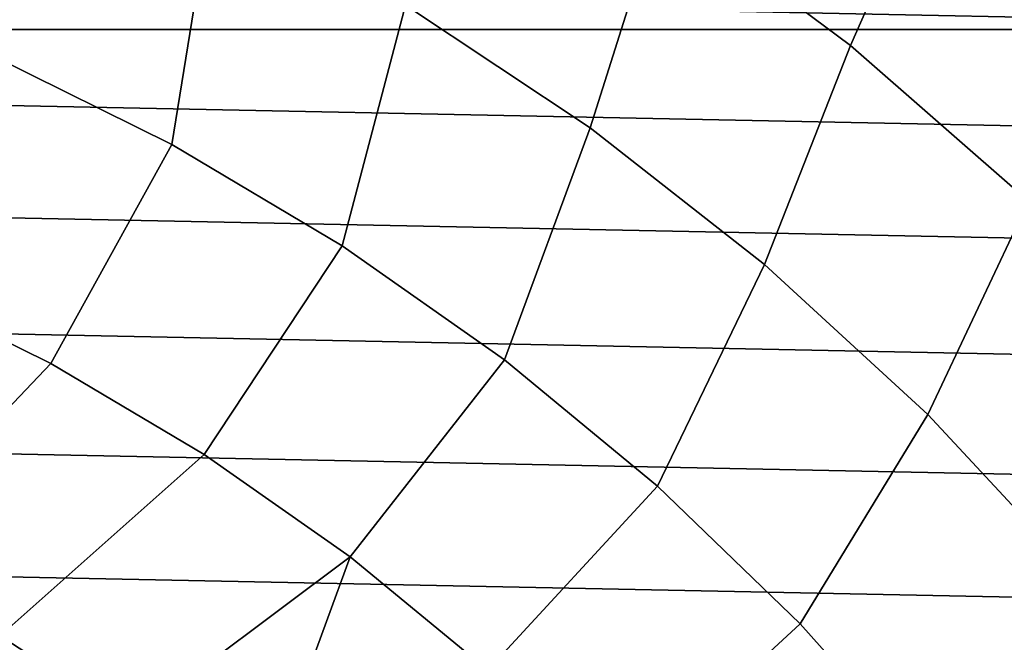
# Model space of a CAD drawing. Header units: metres. Extents: x -25 to 167, y -25 to 25.
# Tile 72 of 135: x 7.37 to 14.07, y 12.07 to 16.31. Entities that reach past the tile are written whole.
import ezdxf

# ---------------------------------------------------------------- set-up
doc = ezdxf.new("R2010")
doc.units = ezdxf.units.M
doc.layers.add('solid_12_061_372_XXX', color=7, linetype='CONTINUOUS')

msp = doc.modelspace()

# ---------------------------------------------------------------- linework, layer by layer
at = {"layer": 'solid_12_061_372_XXX'}
for points in [[(12.227232, 18.466022, 116.787193), (11.730008, 17.090979, 118.289413), (13.019341, 16.130447, 118.289413), (13.611272, 17.470903, 116.787193)], [(10.370108, 17.94869, 118.289413), (9.99584, 16.403646, 119.68869), (11.2506, 15.569858, 119.68869), (11.730008, 17.090979, 118.289413)], [(8.40673, 15.457063, 120.97818), (8.679598, 17.136541, 119.68869), (7.309968, 17.76403, 119.68869), (7.198793, 16.055256, 120.97818)], [(13.611272, 17.470903, 116.787193), (13.019341, 16.130447, 118.289413), (14.230352, 15.072879, 118.289413), (14.914675, 16.372284, 116.787193)], [(9.565329, 14.768154, 120.97818), (9.99584, 16.403646, 119.68869), (8.679598, 17.136541, 119.68869), (8.40673, 15.457063, 120.97818)], [(11.730008, 17.090979, 118.289413), (11.2506, 15.569858, 119.68869), (12.436159, 14.640301, 119.68869), (13.019341, 16.130447, 118.289413)], [(-18.345339, 16.238237, -100), (-17.674871, 16.965588, -100), (18.345339, 16.238239, -100)], [(-17.674871, 16.965588, -100), (17.67487, 16.965588, -100), (18.345339, 16.238239, -100)], [(10.66779, 13.992574, 120.97818), (11.2506, 15.569858, 119.68869), (9.99584, 16.403646, 119.68869), (9.565329, 14.768154, 120.97818)], [(-18.345339, 16.238237, -100), (18.985172, 15.485756, -100), (19.591871, 14.710722, -100), (-18.985172, 15.485756, -100)], [(-18.345339, 16.238237, -100), (18.345339, 16.238239, -100), (18.985172, 15.485756, -100)], [(13.019341, 16.130447, 118.289413), (12.436159, 14.640301, 119.68869), (13.545226, 13.620694, 119.68869), (14.230352, 15.072879, 118.289413)], [(8.40673, 15.457063, 120.97818), (7.198793, 16.055256, 120.97818), (6.499176, 14.505568, 122.151543), (7.58516, 13.968397, 122.151543)], [(11.707645, 13.134874, 120.97818), (12.436159, 14.640301, 119.68869), (11.2506, 15.569858, 119.68869), (10.66779, 13.992574, 120.97818)], [(-18.985172, 15.485756, -100), (19.591871, 14.710722, -100), (20.168453, 13.909163, -100), (-19.591871, 14.710722, -100)], [(9.565329, 14.768154, 120.97818), (8.40673, 15.457063, 120.97818), (7.58516, 13.968397, 122.151543), (8.627075, 13.350069, 122.151543)], [(14.230352, 15.072879, 118.289413), (13.545226, 13.620694, 119.68869), (14.570979, 12.517309, 119.68869), (15.355755, 13.924633, 118.289413)], [(10.66779, 13.992574, 120.97818), (9.565329, 14.768154, 120.97818), (8.627075, 13.350069, 122.151543), (9.618866, 12.654177, 122.151543)], [(-19.591871, 14.710722, -100), (20.168453, 13.909163, -100), (20.713583, 13.083422, -100), (-20.168453, 13.909163, -100)], [(12.67879, 12.200089, 120.97818), (13.545226, 13.620694, 119.68869), (12.436159, 14.640301, 119.68869), (11.707645, 13.134874, 120.97818)], [(7.58516, 13.968397, 122.151543), (6.499176, 14.505568, 122.151543), (5.344652, 13.065887, 123.203033), (6.311094, 12.627462, 123.203033)], [(11.707645, 13.134874, 120.97818), (10.66779, 13.992574, 120.97818), (9.618866, 12.654177, 122.151543), (10.55477, 11.884763, 122.151543)], [(8.627075, 13.350069, 122.151543), (7.58516, 13.968397, 122.151543), (6.311094, 12.627462, 123.203033), (7.241869, 12.117675, 123.203033)], [(-20.168453, 13.909163, -100), (20.713583, 13.083422, -100), (21.224592, 12.237609, -100), (-20.713583, 13.083422, -100)], [(13.575526, 11.193703, 120.97818), (14.570979, 12.517309, 119.68869), (13.545226, 13.620694, 119.68869), (12.67879, 12.200089, 120.97818)], [(9.618866, 12.654177, 122.151543), (8.627075, 13.350069, 122.151543), (7.241869, 12.117675, 123.203033), (8.131719, 11.539406, 123.203033)], [(12.67879, 12.200089, 120.97818), (11.707645, 13.134874, 120.97818), (10.55477, 11.884763, 122.151543), (11.429351, 11.046298, 122.151543)], [(-20.713583, 13.083422, -100), (21.224592, 12.237609, -100), (21.699129, 11.375269, -100), (-21.224592, 12.237609, -100)], [(9.618866, 12.654177, 122.151543), (8.131719, 11.539406, 123.203033), (8.975612, 10.895923, 123.203033)], [(9.618866, 12.654177, 122.151543), (8.975612, 10.895923, 123.203033), (9.747934, 10.190577, 123.210999), (10.55477, 11.884763, 122.151543)], [(14.570979, 12.517309, 119.68869), (13.575526, 11.193703, 120.97818), (14.388552, 10.10271, 120.991341), (15.507109, 11.336933, 119.68869)], [(-21.224592, 12.237609, -100), (21.699129, 11.375269, -100), (22.13925, 10.492403, -100), (-21.699129, 11.375269, -100)], [(13.575526, 11.193703, 120.97818), (12.67879, 12.200089, 120.97818), (11.429351, 11.046298, 122.151543), (12.237459, 10.143437, 122.151642)], [(7.241869, 12.117675, 123.203033), (6.745276, 10.247436, 124.128967), (7.437753, 10.234323, 123.949364), (8.131719, 11.539406, 123.203033)]]:
    msp.add_3dface(points, dxfattribs=at)

doc.saveas('drawing.dxf')
